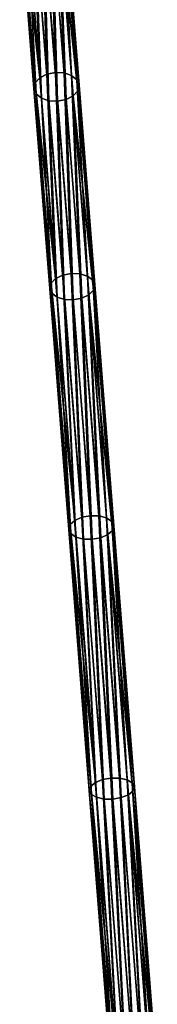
# Model space of a CAD drawing. Header units: millimetres. Extents: x 64 to 3333, y 103 to 3347.
# Tile 171 of 256: x 1731 to 1746, y 1578 to 1688. Entities that reach past the tile are written whole.
import ezdxf

# ---------------------------------------------------------------- set-up
doc = ezdxf.new("R2010")
doc.units = ezdxf.units.MM
doc.header["$LTSCALE"] = 25.4
doc.layers.get('0').update_dxf_attribs({"true_color": 0xff5454})

# ---------------------------------------------------------------- blocks, each defined once
blk = doc.blocks.new('SPIDER-6785-9743.STL')
at = {"color": 0}
mesh = blk.add_polyface(dxfattribs=at)
corners = [(1732.09, 1701.91, 1223.59), (1732.89, 1681.31, 1205.74), (1731.31, 1701.47, 1223.98), (1733.67, 1681.72, 1205.32)]
mesh.append_faces([[corners[k] for k in face] for face in [(0, 1, 2), (1, 0, 3)]], dxfattribs={"vtx0": -1, "color": 0})
mesh = blk.add_polyface(dxfattribs=at)
corners = [(1733.03, 1702.12, 1223.46), (1733.67, 1681.72, 1205.32), (1732.09, 1701.91, 1223.59), (1734.62, 1681.92, 1205.18)]
mesh.append_faces([[corners[k] for k in face] for face in [(0, 1, 2), (1, 0, 3)]], dxfattribs={"vtx0": -1, "color": 0})
mesh = blk.add_polyface(dxfattribs=at)
corners = [(1733.99, 1702.06, 1223.59), (1734.62, 1681.92, 1205.18), (1733.03, 1702.12, 1223.46), (1735.58, 1681.87, 1205.32)]
mesh.append_faces([[corners[k] for k in face] for face in [(0, 1, 2), (1, 0, 3)]], dxfattribs={"vtx0": -1, "color": 0})
mesh = blk.add_polyface(dxfattribs=at)
corners = [(1734.83, 1701.75, 1223.98), (1735.58, 1681.87, 1205.32), (1733.99, 1702.06, 1223.59), (1736.42, 1681.59, 1205.74)]
mesh.append_faces([[corners[k] for k in face] for face in [(0, 1, 2), (1, 0, 3)]], dxfattribs={"vtx0": -1, "color": 0})
mesh = blk.add_polyface(dxfattribs=at)
corners = [(1736.42, 1681.59, 1205.74), (1735.42, 1701.22, 1224.56), (1737, 1681.11, 1206.36), (1734.83, 1701.75, 1223.98)]
mesh.append_faces([[corners[k] for k in face] for face in [(0, 1, 2), (1, 0, 3)]], dxfattribs={"vtx0": -1, "color": 0})
mesh = blk.add_polyface(dxfattribs=at)
corners = [(1730.67, 1700.18, 1225.25), (1732.39, 1680.75, 1206.36), (1732.25, 1680.13, 1207.1), (1730.81, 1700.86, 1224.56)]
mesh.append_faces([[corners[k] for k in face] for face in [(0, 1, 2), (1, 0, 3)]], dxfattribs={"vtx0": -1, "color": 0})
mesh = blk.add_polyface(dxfattribs=at)
corners = [(1730.81, 1700.86, 1224.56), (1732.89, 1681.31, 1205.74), (1732.39, 1680.75, 1206.36), (1731.31, 1701.47, 1223.98)]
mesh.append_faces([[corners[k] for k in face] for face in [(0, 1, 2), (1, 0, 3)]], dxfattribs={"vtx0": -1, "color": 0})
mesh = blk.add_polyface(dxfattribs=at)
corners = [(1737, 1681.11, 1206.36), (1735.66, 1700.57, 1225.25), (1737.24, 1680.52, 1207.1), (1735.42, 1701.22, 1224.56)]
mesh.append_faces([[corners[k] for k in face] for face in [(0, 1, 2), (1, 0, 3)]], dxfattribs={"vtx0": -1, "color": 0})
mesh = blk.add_polyface(dxfattribs=at)
corners = [(1737.24, 1680.52, 1207.1), (1735.52, 1699.89, 1225.93), (1737.09, 1679.89, 1207.83), (1735.66, 1700.57, 1225.25)]
mesh.append_faces([[corners[k] for k in face] for face in [(0, 1, 2), (1, 0, 3)]], dxfattribs={"vtx0": -1, "color": 0})
mesh = blk.add_polyface(dxfattribs=at)
corners = [(1730.92, 1699.53, 1225.93), (1732.25, 1680.13, 1207.1), (1732.49, 1679.53, 1207.83), (1730.67, 1700.18, 1225.25)]
mesh.append_faces([[corners[k] for k in face] for face in [(0, 1, 2), (1, 0, 3)]], dxfattribs={"vtx0": -1, "color": 0})
mesh = blk.add_polyface(dxfattribs=at)
corners = [(1731.5, 1699, 1226.51), (1732.49, 1679.53, 1207.83), (1733.07, 1679.05, 1208.45), (1730.92, 1699.53, 1225.93)]
mesh.append_faces([[corners[k] for k in face] for face in [(0, 1, 2), (1, 0, 3)]], dxfattribs={"vtx0": -1, "color": 0})
mesh = blk.add_polyface(dxfattribs=at)
corners = [(1737.09, 1679.89, 1207.83), (1735.03, 1699.28, 1226.51), (1736.59, 1679.33, 1208.45), (1735.52, 1699.89, 1225.93)]
mesh.append_faces([[corners[k] for k in face] for face in [(0, 1, 2), (1, 0, 3)]], dxfattribs={"vtx0": -1, "color": 0})
mesh = blk.add_polyface(dxfattribs=at)
corners = [(1733.07, 1679.05, 1208.45), (1732.34, 1698.69, 1226.9), (1731.5, 1699, 1226.51), (1733.91, 1678.77, 1208.87)]
mesh.append_faces([[corners[k] for k in face] for face in [(0, 1, 2), (1, 0, 3)]], dxfattribs={"vtx0": -1, "color": 0})
mesh = blk.add_polyface(dxfattribs=at)
corners = [(1733.91, 1678.77, 1208.87), (1733.3, 1698.63, 1227.03), (1732.34, 1698.69, 1226.9), (1734.87, 1678.72, 1209.02)]
mesh.append_faces([[corners[k] for k in face] for face in [(0, 1, 2), (1, 0, 3)]], dxfattribs={"vtx0": -1, "color": 0})
mesh = blk.add_polyface(dxfattribs=at)
corners = [(1734.87, 1678.72, 1209.02), (1734.25, 1698.84, 1226.9), (1733.3, 1698.63, 1227.03), (1735.81, 1678.92, 1208.87)]
mesh.append_faces([[corners[k] for k in face] for face in [(0, 1, 2), (1, 0, 3)]], dxfattribs={"vtx0": -1, "color": 0})
mesh = blk.add_polyface(dxfattribs=at)
corners = [(1735.81, 1678.92, 1208.87), (1735.03, 1699.28, 1226.51), (1734.25, 1698.84, 1226.9), (1736.59, 1679.33, 1208.45)]
mesh.append_faces([[corners[k] for k in face] for face in [(0, 1, 2), (1, 0, 3)]], dxfattribs={"vtx0": -1, "color": 0})
mesh = blk.add_polyface(dxfattribs=at)
corners = [(1734.62, 1681.92, 1205.18), (1735.43, 1659.38, 1187.96), (1733.67, 1681.72, 1205.32), (1736.37, 1659.57, 1187.8)]
mesh.append_faces([[corners[k] for k in face] for face in [(0, 1, 2), (1, 0, 3)]], dxfattribs={"vtx0": -1, "color": 0})
mesh = blk.add_polyface(dxfattribs=at)
corners = [(1735.58, 1681.87, 1205.32), (1736.37, 1659.57, 1187.8), (1734.62, 1681.92, 1205.18), (1737.34, 1659.53, 1187.96)]
mesh.append_faces([[corners[k] for k in face] for face in [(0, 1, 2), (1, 0, 3)]], dxfattribs={"vtx0": -1, "color": 0})
mesh = blk.add_polyface(dxfattribs=at)
corners = [(1732.39, 1680.75, 1206.36), (1734.65, 1659, 1188.4), (1734.14, 1658.49, 1189.05), (1732.89, 1681.31, 1205.74)]
mesh.append_faces([[corners[k] for k in face] for face in [(0, 1, 2), (1, 0, 3)]], dxfattribs={"vtx0": -1, "color": 0})
mesh = blk.add_polyface(dxfattribs=at)
corners = [(1733.67, 1681.72, 1205.32), (1734.65, 1659, 1188.4), (1732.89, 1681.31, 1205.74), (1735.43, 1659.38, 1187.96)]
mesh.append_faces([[corners[k] for k in face] for face in [(0, 1, 2), (1, 0, 3)]], dxfattribs={"vtx0": -1, "color": 0})
mesh = blk.add_polyface(dxfattribs=at)
corners = [(1736.42, 1681.59, 1205.74), (1737.34, 1659.53, 1187.96), (1735.58, 1681.87, 1205.32), (1738.17, 1659.28, 1188.4)]
mesh.append_faces([[corners[k] for k in face] for face in [(0, 1, 2), (1, 0, 3)]], dxfattribs={"vtx0": -1, "color": 0})
mesh = blk.add_polyface(dxfattribs=at)
corners = [(1738.17, 1659.28, 1188.4), (1737, 1681.11, 1206.36), (1738.75, 1658.85, 1189.05), (1736.42, 1681.59, 1205.74)]
mesh.append_faces([[corners[k] for k in face] for face in [(0, 1, 2), (1, 0, 3)]], dxfattribs={"vtx0": -1, "color": 0})
mesh = blk.add_polyface(dxfattribs=at)
corners = [(1738.75, 1658.85, 1189.05), (1737.24, 1680.52, 1207.1), (1738.98, 1658.3, 1189.83), (1737, 1681.11, 1206.36)]
mesh.append_faces([[corners[k] for k in face] for face in [(0, 1, 2), (1, 0, 3)]], dxfattribs={"vtx0": -1, "color": 0})
mesh = blk.add_polyface(dxfattribs=at)
corners = [(1732.25, 1680.13, 1207.1), (1734.14, 1658.49, 1189.05), (1734, 1657.91, 1189.83), (1732.39, 1680.75, 1206.36)]
mesh.append_faces([[corners[k] for k in face] for face in [(0, 1, 2), (1, 0, 3)]], dxfattribs={"vtx0": -1, "color": 0})
mesh = blk.add_polyface(dxfattribs=at)
corners = [(1732.49, 1679.53, 1207.83), (1734, 1657.91, 1189.83), (1734.23, 1657.37, 1190.61), (1732.25, 1680.13, 1207.1)]
mesh.append_faces([[corners[k] for k in face] for face in [(0, 1, 2), (1, 0, 3)]], dxfattribs={"vtx0": -1, "color": 0})
mesh = blk.add_polyface(dxfattribs=at)
corners = [(1738.84, 1657.73, 1190.61), (1736.59, 1679.33, 1208.45), (1738.33, 1657.22, 1191.26), (1737.09, 1679.89, 1207.83)]
mesh.append_faces([[corners[k] for k in face] for face in [(0, 1, 2), (1, 0, 3)]], dxfattribs={"vtx0": -1, "color": 0})
mesh = blk.add_polyface(dxfattribs=at)
corners = [(1738.98, 1658.3, 1189.83), (1737.09, 1679.89, 1207.83), (1738.84, 1657.73, 1190.61), (1737.24, 1680.52, 1207.1)]
mesh.append_faces([[corners[k] for k in face] for face in [(0, 1, 2), (1, 0, 3)]], dxfattribs={"vtx0": -1, "color": 0})
mesh = blk.add_polyface(dxfattribs=at)
corners = [(1733.07, 1679.05, 1208.45), (1734.23, 1657.37, 1190.61), (1734.81, 1656.94, 1191.26), (1732.49, 1679.53, 1207.83)]
mesh.append_faces([[corners[k] for k in face] for face in [(0, 1, 2), (1, 0, 3)]], dxfattribs={"vtx0": -1, "color": 0})
mesh = blk.add_polyface(dxfattribs=at)
corners = [(1734.81, 1656.94, 1191.26), (1733.91, 1678.77, 1208.87), (1733.07, 1679.05, 1208.45), (1735.64, 1656.69, 1191.7)]
mesh.append_faces([[corners[k] for k in face] for face in [(0, 1, 2), (1, 0, 3)]], dxfattribs={"vtx0": -1, "color": 0})
mesh = blk.add_polyface(dxfattribs=at)
corners = [(1735.64, 1656.69, 1191.7), (1734.87, 1678.72, 1209.02), (1733.91, 1678.77, 1208.87), (1736.6, 1656.65, 1191.86)]
mesh.append_faces([[corners[k] for k in face] for face in [(0, 1, 2), (1, 0, 3)]], dxfattribs={"vtx0": -1, "color": 0})
mesh = blk.add_polyface(dxfattribs=at)
corners = [(1736.6, 1656.65, 1191.86), (1735.81, 1678.92, 1208.87), (1734.87, 1678.72, 1209.02), (1737.55, 1656.84, 1191.7)]
mesh.append_faces([[corners[k] for k in face] for face in [(0, 1, 2), (1, 0, 3)]], dxfattribs={"vtx0": -1, "color": 0})
mesh = blk.add_polyface(dxfattribs=at)
corners = [(1737.55, 1656.84, 1191.7), (1736.59, 1679.33, 1208.45), (1735.81, 1678.92, 1208.87), (1738.33, 1657.22, 1191.26)]
mesh.append_faces([[corners[k] for k in face] for face in [(0, 1, 2), (1, 0, 3)]], dxfattribs={"vtx0": -1, "color": 0})
mesh = blk.add_polyface(dxfattribs=at)
corners = [(1734.14, 1658.49, 1189.05), (1736.76, 1632.13, 1170.41), (1736.25, 1631.66, 1171.1), (1734.65, 1659, 1188.4)]
mesh.append_faces([[corners[k] for k in face] for face in [(0, 1, 2), (1, 0, 3)]], dxfattribs={"vtx0": -1, "color": 0})
mesh = blk.add_polyface(dxfattribs=at)
corners = [(1735.43, 1659.38, 1187.96), (1736.76, 1632.13, 1170.41), (1734.65, 1659, 1188.4), (1737.54, 1632.48, 1169.95)]
mesh.append_faces([[corners[k] for k in face] for face in [(0, 1, 2), (1, 0, 3)]], dxfattribs={"vtx0": -1, "color": 0})
mesh = blk.add_polyface(dxfattribs=at)
corners = [(1736.37, 1659.57, 1187.8), (1737.54, 1632.48, 1169.95), (1735.43, 1659.38, 1187.96), (1738.49, 1632.65, 1169.79)]
mesh.append_faces([[corners[k] for k in face] for face in [(0, 1, 2), (1, 0, 3)]], dxfattribs={"vtx0": -1, "color": 0})
mesh = blk.add_polyface(dxfattribs=at)
corners = [(1737.34, 1659.53, 1187.96), (1738.49, 1632.65, 1169.79), (1736.37, 1659.57, 1187.8), (1739.45, 1632.63, 1169.95)]
mesh.append_faces([[corners[k] for k in face] for face in [(0, 1, 2), (1, 0, 3)]], dxfattribs={"vtx0": -1, "color": 0})
mesh = blk.add_polyface(dxfattribs=at)
corners = [(1738.17, 1659.28, 1188.4), (1739.45, 1632.63, 1169.95), (1737.34, 1659.53, 1187.96), (1740.28, 1632.41, 1170.41)]
mesh.append_faces([[corners[k] for k in face] for face in [(0, 1, 2), (1, 0, 3)]], dxfattribs={"vtx0": -1, "color": 0})
mesh = blk.add_polyface(dxfattribs=at)
corners = [(1740.28, 1632.41, 1170.41), (1738.75, 1658.85, 1189.05), (1740.86, 1632.02, 1171.1), (1738.17, 1659.28, 1188.4)]
mesh.append_faces([[corners[k] for k in face] for face in [(0, 1, 2), (1, 0, 3)]], dxfattribs={"vtx0": -1, "color": 0})
mesh = blk.add_polyface(dxfattribs=at)
corners = [(1734, 1657.91, 1189.83), (1736.25, 1631.66, 1171.1), (1736.1, 1631.14, 1171.91), (1734.14, 1658.49, 1189.05)]
mesh.append_faces([[corners[k] for k in face] for face in [(0, 1, 2), (1, 0, 3)]], dxfattribs={"vtx0": -1, "color": 0})
mesh = blk.add_polyface(dxfattribs=at)
corners = [(1734.23, 1657.37, 1190.61), (1736.1, 1631.14, 1171.91), (1736.33, 1630.66, 1172.73), (1734, 1657.91, 1189.83)]
mesh.append_faces([[corners[k] for k in face] for face in [(0, 1, 2), (1, 0, 3)]], dxfattribs={"vtx0": -1, "color": 0})
mesh = blk.add_polyface(dxfattribs=at)
corners = [(1740.86, 1632.02, 1171.1), (1738.98, 1658.3, 1189.83), (1741.09, 1631.54, 1171.91), (1738.75, 1658.85, 1189.05)]
mesh.append_faces([[corners[k] for k in face] for face in [(0, 1, 2), (1, 0, 3)]], dxfattribs={"vtx0": -1, "color": 0})
mesh = blk.add_polyface(dxfattribs=at)
corners = [(1741.09, 1631.54, 1171.91), (1738.84, 1657.73, 1190.61), (1740.94, 1631.02, 1172.73), (1738.98, 1658.3, 1189.83)]
mesh.append_faces([[corners[k] for k in face] for face in [(0, 1, 2), (1, 0, 3)]], dxfattribs={"vtx0": -1, "color": 0})
mesh = blk.add_polyface(dxfattribs=at)
corners = [(1734.81, 1656.94, 1191.26), (1736.33, 1630.66, 1172.73), (1736.9, 1630.28, 1173.42), (1734.23, 1657.37, 1190.61)]
mesh.append_faces([[corners[k] for k in face] for face in [(0, 1, 2), (1, 0, 3)]], dxfattribs={"vtx0": -1, "color": 0})
mesh = blk.add_polyface(dxfattribs=at)
corners = [(1736.9, 1630.28, 1173.42), (1735.64, 1656.69, 1191.7), (1734.81, 1656.94, 1191.26), (1737.73, 1630.05, 1173.88)]
mesh.append_faces([[corners[k] for k in face] for face in [(0, 1, 2), (1, 0, 3)]], dxfattribs={"vtx0": -1, "color": 0})
mesh = blk.add_polyface(dxfattribs=at)
corners = [(1738.7, 1630.03, 1174.04), (1737.55, 1656.84, 1191.7), (1736.6, 1656.65, 1191.86), (1739.64, 1630.2, 1173.88)]
mesh.append_faces([[corners[k] for k in face] for face in [(0, 1, 2), (1, 0, 3)]], dxfattribs={"vtx0": -1, "color": 0})
mesh = blk.add_polyface(dxfattribs=at)
corners = [(1739.64, 1630.2, 1173.88), (1738.33, 1657.22, 1191.26), (1737.55, 1656.84, 1191.7), (1740.43, 1630.55, 1173.42)]
mesh.append_faces([[corners[k] for k in face] for face in [(0, 1, 2), (1, 0, 3)]], dxfattribs={"vtx0": -1, "color": 0})
mesh = blk.add_polyface(dxfattribs=at)
corners = [(1740.94, 1631.02, 1172.73), (1738.33, 1657.22, 1191.26), (1740.43, 1630.55, 1173.42), (1738.84, 1657.73, 1190.61)]
mesh.append_faces([[corners[k] for k in face] for face in [(0, 1, 2), (1, 0, 3)]], dxfattribs={"vtx0": -1, "color": 0})
mesh = blk.add_polyface(dxfattribs=at)
corners = [(1737.73, 1630.05, 1173.88), (1736.6, 1656.65, 1191.86), (1735.64, 1656.69, 1191.7), (1738.7, 1630.03, 1174.04)]
mesh.append_faces([[corners[k] for k in face] for face in [(0, 1, 2), (1, 0, 3)]], dxfattribs={"vtx0": -1, "color": 0})
mesh = blk.add_polyface(dxfattribs=at)
corners = [(1738.49, 1632.65, 1169.79), (1739.84, 1603.33, 1153.17), (1737.54, 1632.48, 1169.95), (1740.78, 1603.49, 1153.01)]
mesh.append_faces([[corners[k] for k in face] for face in [(0, 1, 2), (1, 0, 3)]], dxfattribs={"vtx0": -1, "color": 0})
mesh = blk.add_polyface(dxfattribs=at)
corners = [(1739.45, 1632.63, 1169.95), (1740.78, 1603.49, 1153.01), (1738.49, 1632.65, 1169.79), (1741.74, 1603.48, 1153.17)]
mesh.append_faces([[corners[k] for k in face] for face in [(0, 1, 2), (1, 0, 3)]], dxfattribs={"vtx0": -1, "color": 0})
mesh = blk.add_polyface(dxfattribs=at)
corners = [(1736.1, 1631.14, 1171.91), (1738.54, 1602.59, 1154.37), (1738.38, 1602.13, 1155.21), (1736.25, 1631.66, 1171.1)]
mesh.append_faces([[corners[k] for k in face] for face in [(0, 1, 2), (1, 0, 3)]], dxfattribs={"vtx0": -1, "color": 0})
mesh = blk.add_polyface(dxfattribs=at)
corners = [(1736.25, 1631.66, 1171.1), (1739.05, 1603.01, 1153.65), (1738.54, 1602.59, 1154.37), (1736.76, 1632.13, 1170.41)]
mesh.append_faces([[corners[k] for k in face] for face in [(0, 1, 2), (1, 0, 3)]], dxfattribs={"vtx0": -1, "color": 0})
mesh = blk.add_polyface(dxfattribs=at)
corners = [(1737.54, 1632.48, 1169.95), (1739.05, 1603.01, 1153.65), (1736.76, 1632.13, 1170.41), (1739.84, 1603.33, 1153.17)]
mesh.append_faces([[corners[k] for k in face] for face in [(0, 1, 2), (1, 0, 3)]], dxfattribs={"vtx0": -1, "color": 0})
mesh = blk.add_polyface(dxfattribs=at)
corners = [(1740.28, 1632.41, 1170.41), (1741.74, 1603.48, 1153.17), (1739.45, 1632.63, 1169.95), (1742.57, 1603.29, 1153.65)]
mesh.append_faces([[corners[k] for k in face] for face in [(0, 1, 2), (1, 0, 3)]], dxfattribs={"vtx0": -1, "color": 0})
mesh = blk.add_polyface(dxfattribs=at)
corners = [(1742.57, 1603.29, 1153.65), (1740.86, 1632.02, 1171.1), (1743.14, 1602.95, 1154.37), (1740.28, 1632.41, 1170.41)]
mesh.append_faces([[corners[k] for k in face] for face in [(0, 1, 2), (1, 0, 3)]], dxfattribs={"vtx0": -1, "color": 0})
mesh = blk.add_polyface(dxfattribs=at)
corners = [(1743.14, 1602.95, 1154.37), (1741.09, 1631.54, 1171.91), (1743.37, 1602.52, 1155.21), (1740.86, 1632.02, 1171.1)]
mesh.append_faces([[corners[k] for k in face] for face in [(0, 1, 2), (1, 0, 3)]], dxfattribs={"vtx0": -1, "color": 0})
mesh = blk.add_polyface(dxfattribs=at)
corners = [(1736.33, 1630.66, 1172.73), (1738.38, 1602.13, 1155.21), (1738.61, 1601.69, 1156.06), (1736.1, 1631.14, 1171.91)]
mesh.append_faces([[corners[k] for k in face] for face in [(0, 1, 2), (1, 0, 3)]], dxfattribs={"vtx0": -1, "color": 0})
mesh = blk.add_polyface(dxfattribs=at)
corners = [(1736.9, 1630.28, 1173.42), (1738.61, 1601.69, 1156.06), (1739.18, 1601.36, 1156.77), (1736.33, 1630.66, 1172.73)]
mesh.append_faces([[corners[k] for k in face] for face in [(0, 1, 2), (1, 0, 3)]], dxfattribs={"vtx0": -1, "color": 0})
mesh = blk.add_polyface(dxfattribs=at)
corners = [(1741.91, 1601.32, 1157.25), (1740.43, 1630.55, 1173.42), (1739.64, 1630.2, 1173.88), (1742.7, 1601.63, 1156.77)]
mesh.append_faces([[corners[k] for k in face] for face in [(0, 1, 2), (1, 0, 3)]], dxfattribs={"vtx0": -1, "color": 0})
mesh = blk.add_polyface(dxfattribs=at)
corners = [(1743.21, 1602.06, 1156.06), (1740.43, 1630.55, 1173.42), (1742.7, 1601.63, 1156.77), (1740.94, 1631.02, 1172.73)]
mesh.append_faces([[corners[k] for k in face] for face in [(0, 1, 2), (1, 0, 3)]], dxfattribs={"vtx0": -1, "color": 0})
mesh = blk.add_polyface(dxfattribs=at)
corners = [(1743.37, 1602.52, 1155.21), (1740.94, 1631.02, 1172.73), (1743.21, 1602.06, 1156.06), (1741.09, 1631.54, 1171.91)]
mesh.append_faces([[corners[k] for k in face] for face in [(0, 1, 2), (1, 0, 3)]], dxfattribs={"vtx0": -1, "color": 0})
mesh = blk.add_polyface(dxfattribs=at)
corners = [(1739.18, 1601.36, 1156.77), (1737.73, 1630.05, 1173.88), (1736.9, 1630.28, 1173.42), (1740.01, 1601.17, 1157.25)]
mesh.append_faces([[corners[k] for k in face] for face in [(0, 1, 2), (1, 0, 3)]], dxfattribs={"vtx0": -1, "color": 0})
mesh = blk.add_polyface(dxfattribs=at)
corners = [(1740.01, 1601.17, 1157.25), (1738.7, 1630.03, 1174.04), (1737.73, 1630.05, 1173.88), (1740.97, 1601.15, 1157.42)]
mesh.append_faces([[corners[k] for k in face] for face in [(0, 1, 2), (1, 0, 3)]], dxfattribs={"vtx0": -1, "color": 0})
mesh = blk.add_polyface(dxfattribs=at)
corners = [(1740.97, 1601.15, 1157.42), (1739.64, 1630.2, 1173.88), (1738.7, 1630.03, 1174.04), (1741.91, 1601.32, 1157.25)]
mesh.append_faces([[corners[k] for k in face] for face in [(0, 1, 2), (1, 0, 3)]], dxfattribs={"vtx0": -1, "color": 0})
mesh = blk.add_polyface(dxfattribs=at)
corners = [(1739.84, 1603.33, 1153.17), (1741.59, 1570.67, 1137.66), (1739.05, 1603.01, 1153.65), (1742.38, 1570.95, 1137.17)]
mesh.append_faces([[corners[k] for k in face] for face in [(0, 1, 2), (1, 0, 3)]], dxfattribs={"vtx0": -1, "color": 0})
mesh = blk.add_polyface(dxfattribs=at)
corners = [(1740.78, 1603.49, 1153.01), (1742.38, 1570.95, 1137.17), (1739.84, 1603.33, 1153.17), (1743.33, 1571.11, 1136.99)]
mesh.append_faces([[corners[k] for k in face] for face in [(0, 1, 2), (1, 0, 3)]], dxfattribs={"vtx0": -1, "color": 0})
mesh = blk.add_polyface(dxfattribs=at)
corners = [(1741.74, 1603.48, 1153.17), (1743.33, 1571.11, 1136.99), (1740.78, 1603.49, 1153.01), (1744.29, 1571.1, 1137.17)]
mesh.append_faces([[corners[k] for k in face] for face in [(0, 1, 2), (1, 0, 3)]], dxfattribs={"vtx0": -1, "color": 0})
mesh = blk.add_polyface(dxfattribs=at)
corners = [(1742.57, 1603.29, 1153.65), (1744.29, 1571.1, 1137.17), (1741.74, 1603.48, 1153.17), (1745.11, 1570.94, 1137.66)]
mesh.append_faces([[corners[k] for k in face] for face in [(0, 1, 2), (1, 0, 3)]], dxfattribs={"vtx0": -1, "color": 0})
mesh = blk.add_polyface(dxfattribs=at)
corners = [(1745.11, 1570.94, 1137.66), (1743.14, 1602.95, 1154.37), (1745.68, 1570.65, 1138.4), (1742.57, 1603.29, 1153.65)]
mesh.append_faces([[corners[k] for k in face] for face in [(0, 1, 2), (1, 0, 3)]], dxfattribs={"vtx0": -1, "color": 0})
mesh = blk.add_polyface(dxfattribs=at)
corners = [(1738.38, 1602.13, 1155.21), (1741.08, 1570.29, 1138.4), (1740.92, 1569.88, 1139.27), (1738.54, 1602.59, 1154.37)]
mesh.append_faces([[corners[k] for k in face] for face in [(0, 1, 2), (1, 0, 3)]], dxfattribs={"vtx0": -1, "color": 0})
mesh = blk.add_polyface(dxfattribs=at)
corners = [(1738.61, 1601.69, 1156.06), (1740.92, 1569.88, 1139.27), (1741.14, 1569.5, 1140.14), (1738.38, 1602.13, 1155.21)]
mesh.append_faces([[corners[k] for k in face] for face in [(0, 1, 2), (1, 0, 3)]], dxfattribs={"vtx0": -1, "color": 0})
mesh = blk.add_polyface(dxfattribs=at)
corners = [(1738.54, 1602.59, 1154.37), (1741.59, 1570.67, 1137.66), (1741.08, 1570.29, 1138.4), (1739.05, 1603.01, 1153.65)]
mesh.append_faces([[corners[k] for k in face] for face in [(0, 1, 2), (1, 0, 3)]], dxfattribs={"vtx0": -1, "color": 0})
mesh = blk.add_polyface(dxfattribs=at)
corners = [(1745.74, 1569.86, 1140.14), (1742.7, 1601.63, 1156.77), (1745.23, 1569.48, 1140.88), (1743.21, 1602.06, 1156.06)]
mesh.append_faces([[corners[k] for k in face] for face in [(0, 1, 2), (1, 0, 3)]], dxfattribs={"vtx0": -1, "color": 0})
mesh = blk.add_polyface(dxfattribs=at)
corners = [(1745.68, 1570.65, 1138.4), (1743.37, 1602.52, 1155.21), (1745.9, 1570.27, 1139.27), (1743.14, 1602.95, 1154.37)]
mesh.append_faces([[corners[k] for k in face] for face in [(0, 1, 2), (1, 0, 3)]], dxfattribs={"vtx0": -1, "color": 0})
mesh = blk.add_polyface(dxfattribs=at)
corners = [(1745.9, 1570.27, 1139.27), (1743.21, 1602.06, 1156.06), (1745.74, 1569.86, 1140.14), (1743.37, 1602.52, 1155.21)]
mesh.append_faces([[corners[k] for k in face] for face in [(0, 1, 2), (1, 0, 3)]], dxfattribs={"vtx0": -1, "color": 0})
mesh = blk.add_polyface(dxfattribs=at)
corners = [(1739.18, 1601.36, 1156.77), (1741.14, 1569.5, 1140.14), (1741.7, 1569.2, 1140.88), (1738.61, 1601.69, 1156.06)]
mesh.append_faces([[corners[k] for k in face] for face in [(0, 1, 2), (1, 0, 3)]], dxfattribs={"vtx0": -1, "color": 0})
mesh = blk.add_polyface(dxfattribs=at)
corners = [(1741.7, 1569.2, 1140.88), (1740.01, 1601.17, 1157.25), (1739.18, 1601.36, 1156.77), (1742.53, 1569.04, 1141.37)]
mesh.append_faces([[corners[k] for k in face] for face in [(0, 1, 2), (1, 0, 3)]], dxfattribs={"vtx0": -1, "color": 0})
mesh = blk.add_polyface(dxfattribs=at)
corners = [(1742.53, 1569.04, 1141.37), (1740.97, 1601.15, 1157.42), (1740.01, 1601.17, 1157.25), (1743.49, 1569.04, 1141.54)]
mesh.append_faces([[corners[k] for k in face] for face in [(0, 1, 2), (1, 0, 3)]], dxfattribs={"vtx0": -1, "color": 0})
mesh = blk.add_polyface(dxfattribs=at)
corners = [(1743.49, 1569.04, 1141.54), (1741.91, 1601.32, 1157.25), (1740.97, 1601.15, 1157.42), (1744.44, 1569.19, 1141.37)]
mesh.append_faces([[corners[k] for k in face] for face in [(0, 1, 2), (1, 0, 3)]], dxfattribs={"vtx0": -1, "color": 0})
mesh = blk.add_polyface(dxfattribs=at)
corners = [(1744.44, 1569.19, 1141.37), (1742.7, 1601.63, 1156.77), (1741.91, 1601.32, 1157.25), (1745.23, 1569.48, 1140.88)]
mesh.append_faces([[corners[k] for k in face] for face in [(0, 1, 2), (1, 0, 3)]], dxfattribs={"vtx0": -1, "color": 0})

msp = doc.modelspace()

# ---------------------------------------------------------------- block references
at = {"color": 250, "true_color": 0x262626}
msp.add_blockref('SPIDER-6785-9743.STL', (0, 0), dxfattribs=at)

doc.saveas('drawing.dxf')
